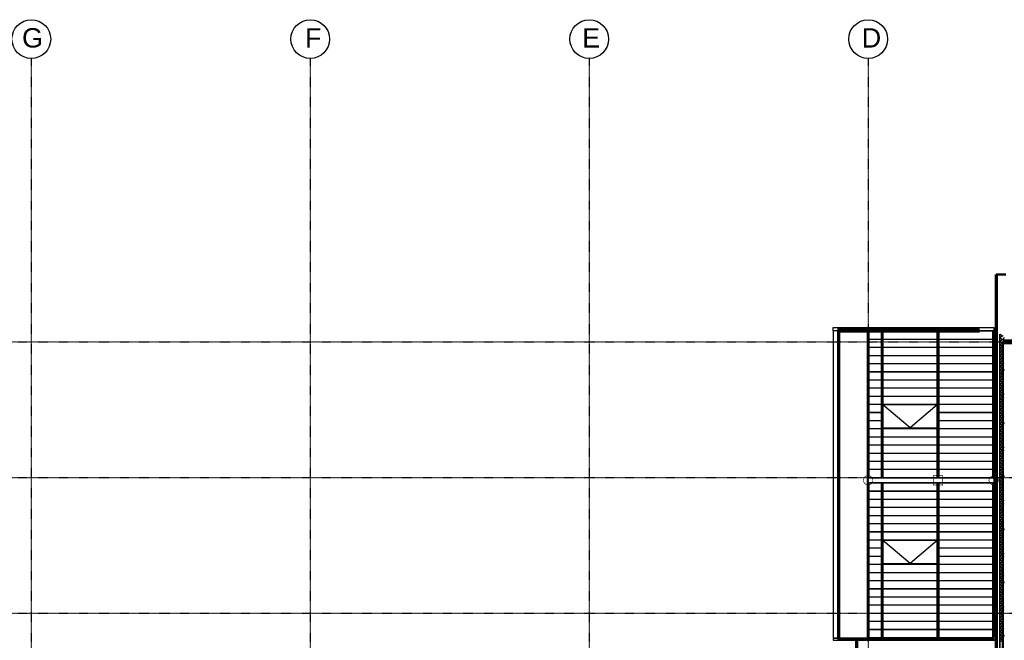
# Model space of a CAD drawing. Header units: millimetres. Extents: x 361 to 67326, y 666 to 56869.
# Tile 64 of 129: x 16159 to 41573, y 40852 to 56869. Entities that reach past the tile are written whole.
import ezdxf

# ---------------------------------------------------------------- set-up
doc = ezdxf.new("R2010")
doc.units = ezdxf.units.MM
doc.linetypes.add('DASHDOT', pattern=[25.4, 12.7, -6.35, 0, -6.35])
for name, color, linetype in [('alu uprof', 3, 'Continuous'), ('beugels', 3, 'Continuous'), ('keramiek', 1, 'Continuous'), ('kozijn', 2, 'Continuous'), ('stramien', 1, 'DASHDOT'), ('vanarris', 253, 'Continuous')]:
    doc.layers.add(name, color=color, linetype=linetype)
doc.styles.get("Standard").update_dxf_attribs({"font": 'arial.ttf'})

# ---------------------------------------------------------------- blocks, each defined once
blk = doc.blocks.new('*U72')
at = {"layer": 'stramien', "color": 1, "ltscale": 0.5}
blk.add_lwpolyline([(0, 21501), (0, -25501)], dxfattribs=at)
blk = doc.blocks.new('*U71')
at = {"layer": 'stramien', "color": 0, "linetype": 'ByBlock', "lineweight": -2, "transparency": 16777216}
for p in [(7200, 0), (14400, 0), (21600, 0), (28800, 0)]:
    blk.add_blockref('*U72', p, dxfattribs=at)
blk = doc.blocks.new('*U396')
at = {"layer": 'keramiek'}
blk.add_lwpolyline([(20, -100), (340, -100), (340, 100), (20, 100)], close=True, dxfattribs=at)
blk = doc.blocks.new('*U397')
at = {"layer": 'alu uprof', "color": 0, "linetype": 'ByBlock', "lineweight": -2, "transparency": 16777216}
for p in [(0, 3780), (0, 3570), (0, 3360), (0, 3150), (0, 2940), (0, 2730), (0, 2520), (0, 2310), (0, 2100), (0, 1890), (0, 1680), (0, 1470), (0, 1260), (0, 1050), (0, 840), (0, 630), (0, 420), (0, 210), (0, 0)]:
    blk.add_blockref('*U396', p, dxfattribs=at)
blk = doc.blocks.new('*U394')
at = {"layer": 'keramiek'}
blk.add_lwpolyline([(-700, -100), (700, -100), (700, 100), (-700, 100)], close=True, dxfattribs=at)
blk = doc.blocks.new('*U395')
at = {"layer": 'keramiek', "color": 0, "linetype": 'ByBlock', "lineweight": -2, "transparency": 16777216}
for p in [(0, 1680), (0, 1470), (0, 1260), (0, 1050), (0, 840), (0, 630), (0, 420), (0, 210), (0, 0)]:
    blk.add_blockref('*U394', p, dxfattribs=at)
blk = doc.blocks.new('*U387')
at = {"layer": 'keramiek'}
blk.add_lwpolyline([(-700, -100), (700, -100), (700, 100), (-700, 100)], close=True, dxfattribs=at)
blk = doc.blocks.new('*U386')
at = {"layer": 'keramiek', "color": 0, "linetype": 'ByBlock', "lineweight": -2, "transparency": 16777216}
for p in [(0, 3780), (0, 3570), (0, 3360), (0, 3150), (0, 2940), (0, 2730), (0, 2520), (0, 2310), (0, 2100), (0, 1890), (0, 1680), (0, 1470), (0, 1260), (0, 1050), (0, 840), (0, 630), (0, 420), (0, 210), (0, 0)]:
    blk.add_blockref('*U387', p, dxfattribs=at)
blk = doc.blocks.new('*U388')
at = {"layer": 'keramiek'}
blk.add_lwpolyline([(-700, -100), (700, -100), (700, 100), (-700, 100)], close=True, dxfattribs=at)
blk = doc.blocks.new('*U389')
at = {"layer": 'keramiek', "color": 0, "linetype": 'ByBlock', "lineweight": -2, "transparency": 16777216}
for p in [(0, 1260), (0, 1050), (0, 840), (0, 630), (0, 420), (0, 210), (0, 0)]:
    blk.add_blockref('*U388', p, dxfattribs=at)
blk = doc.blocks.new('*U392')
at = {"layer": 'keramiek'}
blk.add_lwpolyline([(20, -100), (340, -100), (340, 100), (20, 100)], close=True, dxfattribs=at)
blk = doc.blocks.new('*U393')
at = {"layer": 'alu uprof', "color": 0, "linetype": 'ByBlock', "lineweight": -2, "transparency": 16777216}
for p in [(0, 3570), (0, 3360), (0, 3150), (0, 2940), (0, 2730), (0, 2520), (0, 2310), (0, 2100), (0, 1890), (0, 1680), (0, 1470), (0, 1260), (0, 1050), (0, 840), (0, 630), (0, 420), (0, 210), (0, 0)]:
    blk.add_blockref('*U392', p, dxfattribs=at)
blk = doc.blocks.new('*U390')
at = {"layer": 'keramiek'}
blk.add_lwpolyline([(-700, -100), (700, -100), (700, 100), (-700, 100)], close=True, dxfattribs=at)
blk = doc.blocks.new('*U391')
at = {"layer": 'keramiek', "color": 0, "linetype": 'ByBlock', "lineweight": -2, "transparency": 16777216}
for p in [(0, 1050), (0, 840), (0, 630), (0, 420), (0, 210), (0, 0)]:
    blk.add_blockref('*U390', p, dxfattribs=at)
blk = doc.blocks.new('*U401')
at = {"layer": 'keramiek'}
blk.add_lwpolyline([(-700, -100), (700, -100), (700, 100), (-700, 100)], close=True, dxfattribs=at)
blk = doc.blocks.new('*U400')
at = {"layer": 'keramiek', "color": 0, "linetype": 'ByBlock', "lineweight": -2, "transparency": 16777216}
for p in [(0, 3570), (0, 3360), (0, 3150), (0, 2940), (0, 2730), (0, 2520), (0, 2310), (0, 2100), (0, 1890), (0, 1680), (0, 1470), (0, 1260), (0, 1050), (0, 840), (0, 630), (0, 420), (0, 210), (0, 0)]:
    blk.add_blockref('*U401', p, dxfattribs=at)
blk = doc.blocks.new('*U398')
at = {"layer": 'keramiek'}
blk.add_lwpolyline([(-700, -100), (700, -100), (700, 100), (-700, 100)], close=True, dxfattribs=at)
blk = doc.blocks.new('*U399')
at = {"layer": 'keramiek', "color": 0, "linetype": 'ByBlock', "lineweight": -2, "transparency": 16777216}
for p in [(0, 1680), (0, 1470), (0, 1260), (0, 1050), (0, 840), (0, 630), (0, 420), (0, 210), (0, 0)]:
    blk.add_blockref('*U398', p, dxfattribs=at)

msp = doc.modelspace()

# ---------------------------------------------------------------- linework, layer by layer
at = {"layer": 'alu uprof'}
for points in [[(41298.9, 48836.2), (37158.9, 48836.2), (37158.9, 48928.7), (41298.9, 48928.7)], [(37158.9, 40916.2), (38038.9, 40916.2), (38038.9, 48836.2), (37158.9, 48836.2)], [(41298.9, 44916.2), (38058.9, 44916.2), (38058.9, 45046.2), (41298.9, 45046.2)], [(37158.9, 40856.2), (41298.9, 40856.2), (41298.9, 40896.2), (37158.9, 40896.2)]]:
    msp.add_lwpolyline(points, close=True, dxfattribs=at)
for points in [[(38058.9, 48826.2), (38058.9, 45056.2)], [(38418.9, 48826.2), (38418.9, 45056.2)], [(39858.9, 48826.2), (39858.9, 45056.2)], [(41298.9, 48826.2), (41298.9, 45056.2)], [(38058.9, 44906.2), (38058.9, 40926.2)], [(38418.9, 44906.2), (38418.9, 40926.2)], [(39858.9, 44906.2), (39858.9, 40926.2)], [(41298.9, 44906.2), (41298.9, 40926.2)]]:
    msp.add_lwpolyline(points, dxfattribs=at)
at = {"layer": 'beugels', "color": 10, "const_width": 15}
for points in [[(38179, 44982.1, 0.4120639), (38058.9, 45101.3, 0.4123618), (37938.8, 44981.9, 0.4160677), (38058.9, 44861.1, 0.4163665)], [(41419, 44982.1, 0.4120639), (41298.9, 45101.3, 0.4123618), (41178.8, 44981.9, 0.4160677), (41298.9, 44861.1, 0.4163665)]]:
    msp.add_lwpolyline(points, format="xyb", close=True, dxfattribs=at)
at = {"layer": 'beugels', "color": 10, "const_width": 10}
for points in [[(38058.9, 44916.2), (38058.9, 45046.2)], [(41298.9, 44916.2), (41298.9, 45046.2)]]:
    msp.add_lwpolyline(points, dxfattribs=at)
at = {"layer": 'beugels', "color": 93, "const_width": 15}
msp.add_lwpolyline([(39978.9, 44861.2), (39738.9, 44861.2), (39738.9, 45101.2), (39978.9, 45101.2)], close=True, dxfattribs=at)
at = {"layer": 'kozijn'}
for points in [[(39838.9, 46926.2), (38438.9, 46926.2), (38438.9, 46336.2), (39838.9, 46336.2)], [(39838.9, 43426.2), (38438.9, 43426.2), (38438.9, 42836.2), (39838.9, 42836.2)]]:
    msp.add_lwpolyline(points, close=True, dxfattribs=at)
at = {"layer": 'kozijn', "color": 1}
for points in [[(39838.9, 46926.2), (39138.9, 46336.2), (38438.9, 46926.2)], [(39838.9, 43426.2), (39138.9, 42836.2), (38438.9, 43426.2)]]:
    msp.add_lwpolyline(points, dxfattribs=at)
at = {"layer": 'stramien', "color": 1, "ltscale": 0.5}
for points in [[(1736.5, 48551.2), (67326.2, 48551.2)], [(1736.5, 45051.2), (67326.2, 45051.2)], [(1736.5, 41551.2), (67326.2, 41551.2)]]:
    msp.add_lwpolyline(points, dxfattribs=at)
at = {"layer": 'stramien', "linetype": 'Continuous'}
for centre in [(16458.9, 56368.7), (23658.9, 56368.7), (30858.9, 56368.7), (38058.9, 56368.7)]:
    msp.add_circle(centre, 500, dxfattribs=at)
at = {"layer": 'vanarris', "lineweight": 50}
for p, q in [((41358.9, 50296.2), (41608.9, 50296.2)), ((37288.9, 48898.7), (40933.9, 48898.7)), ((37288.9, 48898.7), (37288.9, 48836.2)), ((41533.9, 48546.2), (41533.9, 16916.2)), ((37288.9, 40861.2), (37288.9, 40926.2)), ((38058.9, 40861.2), (37288.9, 40861.2)), ((38058.9, 40861.2), (38068.9, 40861.2)), ((38068.9, 40861.2), (41358.9, 40861.2))]:
    msp.add_line(p, q, dxfattribs=at)
at = {"layer": 'vanarris', "lineweight": 70}
for p, q in [((41358.9, 50296.2), (41358.9, 31125.3)), ((37288.9, 48836.2), (40933.9, 48836.2)), ((37288.9, 48836.2), (37288.9, 40926.2)), ((37758.9, 40861.2), (37758.9, 38411.2))]:
    msp.add_line(p, q, dxfattribs=at)
at = {"layer": 'vanarris', "lineweight": 35}
for p, q in [((41453.9, 48753.7), (41453.9, 31096.2)), ((41533.9, 48596.2), (52678.9, 48596.2))]:
    msp.add_line(p, q, dxfattribs=at)
at = {"layer": 'vanarris', "lineweight": 25}
for p, q in [((41453.9, 48753.7), (41533.9, 48708.7)), ((41533.9, 48708.7), (41453.9, 48661.2)), ((41453.9, 48661.2), (41533.9, 48616.2)), ((41533.9, 48616.2), (41453.9, 48568.7)), ((41453.9, 48568.7), (41533.9, 48523.7)), ((41533.9, 48596.2), (41578.9, 48676.2)), ((41533.9, 48523.7), (41453.9, 48476.2)), ((41453.9, 48476.2), (41533.9, 48431.2)), ((41533.9, 48431.2), (41453.9, 48383.7)), ((41453.9, 48383.7), (41533.9, 48338.7)), ((41533.9, 48338.7), (41453.9, 48291.2)), ((41453.9, 48291.2), (41533.9, 48246.2)), ((41533.9, 48503.7), (41558.9, 48491.2)), ((41558.9, 48491.2), (41533.9, 48471.2)), ((41533.9, 48246.2), (41453.9, 48198.7)), ((41453.9, 48198.7), (41533.9, 48153.7)), ((41533.9, 48153.7), (41453.9, 48106.2)), ((41453.9, 48106.2), (41533.9, 48061.2)), ((41533.9, 48061.2), (41453.9, 48013.7)), ((41453.9, 48013.7), (41533.9, 47968.7)), ((41533.9, 47968.7), (41453.9, 47923.7)), ((41453.9, 47923.7), (41533.9, 47876.2)), ((41533.9, 47876.2), (41453.9, 47831.2)), ((41453.9, 47831.2), (41533.9, 47783.7)), ((41533.9, 47783.7), (41453.9, 47738.7)), ((41533.9, 47863.7), (41553.9, 47853.7)), ((41533.9, 47808.7), (41558.9, 47813.7)), ((41543.9, 48023.7), (41541.4, 48006.2)), ((41541.4, 48006.2), (41553.9, 47998.7)), ((41556.4, 48013.7), (41546.4, 48026.2)), ((41553.9, 47998.7), (41556.4, 48013.7)), ((41553.9, 47853.7), (41566.4, 47836.2)), ((41558.9, 47813.7), (41568.9, 47836.2)), ((41453.9, 47738.7), (41533.9, 47691.2)), ((41533.9, 47691.2), (41453.9, 47646.2)), ((41453.9, 47646.2), (41533.9, 47598.7)), ((41533.9, 47598.7), (41453.9, 47553.7)), ((41453.9, 47553.7), (41533.9, 47506.2)), ((41548.9, 47603.7), (41533.9, 47623.7)), ((41533.9, 47588.7), (41548.9, 47603.7)), ((41533.9, 47506.2), (41453.9, 47461.2)), ((41453.9, 47461.2), (41533.9, 47413.7)), ((41533.9, 47413.7), (41453.9, 47368.7)), ((41453.9, 47368.7), (41533.9, 47321.2)), ((41533.9, 47321.2), (41453.9, 47276.2)), ((41453.9, 47276.2), (41533.9, 47228.7)), ((41533.9, 47228.7), (41453.9, 47183.7)), ((41453.9, 47183.7), (41533.9, 47136.2)), ((41533.9, 47136.2), (41453.9, 47091.2)), ((41453.9, 47091.2), (41533.9, 47043.7)), ((41533.9, 47043.7), (41453.9, 46998.7)), ((41533.9, 47133.7), (41558.9, 47118.7)), ((41558.9, 47118.7), (41533.9, 47098.7)), ((41538.9, 47201.2), (41536.4, 47223.7)), ((41536.4, 47223.7), (41553.9, 47213.7)), ((41556.4, 47188.7), (41538.9, 47201.2)), ((41553.9, 47213.7), (41553.9, 47188.7)), ((41453.9, 46998.7), (41533.9, 46951.2)), ((41533.9, 46951.2), (41453.9, 46906.2)), ((41453.9, 46906.2), (41533.9, 46858.7)), ((41533.9, 46858.7), (41453.9, 46813.7)), ((41453.9, 46813.7), (41533.9, 46768.7)), ((41533.9, 46768.7), (41453.9, 46721.2)), ((41453.9, 46721.2), (41533.9, 46676.2)), ((41533.9, 46676.2), (41453.9, 46628.7)), ((41453.9, 46628.7), (41533.9, 46583.7)), ((41533.9, 46583.7), (41453.9, 46536.2)), ((41453.9, 46536.2), (41533.9, 46491.2)), ((41543.9, 46651.2), (41541.4, 46633.7)), ((41541.4, 46633.7), (41553.9, 46626.2)), ((41556.4, 46643.7), (41546.4, 46653.7)), ((41553.9, 46626.2), (41556.4, 46643.7)), ((41533.9, 46491.2), (41453.9, 46443.7)), ((41453.9, 46443.7), (41533.9, 46398.7)), ((41533.9, 46398.7), (41453.9, 46351.2)), ((41453.9, 46351.2), (41533.9, 46306.2)), ((41533.9, 46306.2), (41453.9, 46258.7)), ((41453.9, 46258.7), (41533.9, 46213.7)), ((41533.9, 46491.2), (41553.9, 46483.7)), ((41533.9, 46436.2), (41558.9, 46441.2)), ((41548.9, 46231.2), (41533.9, 46253.7)), ((41553.9, 46483.7), (41566.4, 46466.2)), ((41558.9, 46441.2), (41568.9, 46466.2)), ((41533.9, 46213.7), (41453.9, 46166.2)), ((41453.9, 46166.2), (41533.9, 46121.2)), ((41533.9, 46121.2), (41453.9, 46073.7)), ((41453.9, 46073.7), (41533.9, 46028.7)), ((41533.9, 46028.7), (41453.9, 45981.2)), ((41533.9, 46216.2), (41548.9, 46231.2)), ((41453.9, 45981.2), (41533.9, 45936.2)), ((41533.9, 45936.2), (41453.9, 45888.7)), ((41453.9, 45888.7), (41533.9, 45843.7)), ((41533.9, 45843.7), (41453.9, 45796.2)), ((41453.9, 45796.2), (41533.9, 45751.2)), ((41533.9, 45751.2), (41453.9, 45703.7)), ((41533.9, 45761.2), (41558.9, 45748.7)), ((41558.9, 45748.7), (41533.9, 45728.7)), ((41538.9, 45828.7), (41536.4, 45853.7)), ((41536.4, 45853.7), (41553.9, 45841.2)), ((41556.4, 45818.7), (41538.9, 45828.7)), ((41553.9, 45841.2), (41553.9, 45818.7)), ((41453.9, 45703.7), (41533.9, 45658.7)), ((41533.9, 45658.7), (41453.9, 45613.7)), ((41453.9, 45613.7), (41533.9, 45566.2)), ((41533.9, 45566.2), (41453.9, 45521.2)), ((41453.9, 45521.2), (41533.9, 45473.7)), ((41533.9, 45473.7), (41453.9, 45428.7)), ((41453.9, 45428.7), (41533.9, 45381.2)), ((41533.9, 45381.2), (41453.9, 45336.2)), ((41453.9, 45336.2), (41533.9, 45288.7)), ((41533.9, 45288.7), (41453.9, 45243.7)), ((41453.9, 45243.7), (41533.9, 45196.2)), ((41543.9, 45278.7), (41541.4, 45261.2)), ((41541.4, 45261.2), (41553.9, 45256.2)), ((41556.4, 45271.2), (41546.4, 45281.2)), ((41553.9, 45256.2), (41556.4, 45271.2)), ((41533.9, 45196.2), (41453.9, 45151.2)), ((41453.9, 45151.2), (41533.9, 45103.7)), ((41533.9, 45103.7), (41453.9, 45058.7)), ((41453.9, 45058.7), (41533.9, 45011.2)), ((41533.9, 45011.2), (41453.9, 44966.2)), ((41533.9, 45121.2), (41553.9, 45111.2)), ((41533.9, 45066.2), (41558.9, 45068.7)), ((41553.9, 45111.2), (41566.4, 45093.7)), ((41558.9, 45068.7), (41568.9, 45093.7)), ((41453.9, 44966.2), (41533.9, 44918.7)), ((41533.9, 44918.7), (41453.9, 44873.7)), ((41453.9, 44873.7), (41533.9, 44826.2)), ((41533.9, 44826.2), (41453.9, 44781.2)), ((41453.9, 44781.2), (41533.9, 44733.7)), ((41533.9, 44733.7), (41453.9, 44688.7)), ((41548.9, 44858.7), (41533.9, 44881.2)), ((41533.9, 44843.7), (41548.9, 44858.7)), ((41453.9, 44688.7), (41533.9, 44641.2)), ((41533.9, 44641.2), (41453.9, 44596.2)), ((41453.9, 44596.2), (41533.9, 44548.7)), ((41533.9, 44548.7), (41453.9, 44503.7)), ((41453.9, 44503.7), (41533.9, 44458.7)), ((41538.9, 44456.2), (41536.4, 44481.2)), ((41536.4, 44481.2), (41553.9, 44471.2)), ((41533.9, 44458.7), (41453.9, 44411.2)), ((41453.9, 44411.2), (41533.9, 44366.2)), ((41533.9, 44366.2), (41453.9, 44318.7)), ((41453.9, 44318.7), (41533.9, 44273.7)), ((41533.9, 44273.7), (41453.9, 44226.2)), ((41453.9, 44226.2), (41533.9, 44181.2)), ((41533.9, 44388.7), (41558.9, 44376.2)), ((41558.9, 44376.2), (41533.9, 44356.2)), ((41556.4, 44446.2), (41538.9, 44456.2)), ((41553.9, 44471.2), (41553.9, 44446.2)), ((41533.9, 44181.2), (41453.9, 44133.7)), ((41453.9, 44133.7), (41533.9, 44088.7)), ((41533.9, 44088.7), (41453.9, 44041.2)), ((41453.9, 44041.2), (41533.9, 43996.2)), ((41533.9, 43996.2), (41453.9, 43948.7)), ((41453.9, 43948.7), (41533.9, 43903.7)), ((41533.9, 43903.7), (41453.9, 43856.2)), ((41453.9, 43856.2), (41533.9, 43811.2)), ((41533.9, 43811.2), (41453.9, 43763.7)), ((41453.9, 43763.7), (41533.9, 43718.7)), ((41533.9, 43718.7), (41453.9, 43671.2)), ((41533.9, 43748.7), (41553.9, 43738.7)), ((41543.9, 43908.7), (41541.4, 43891.2)), ((41541.4, 43891.2), (41553.9, 43883.7)), ((41556.4, 43898.7), (41546.4, 43911.2)), ((41553.9, 43883.7), (41556.4, 43898.7)), ((41553.9, 43738.7), (41566.4, 43721.2)), ((41558.9, 43698.7), (41568.9, 43721.2)), ((41453.9, 43671.2), (41533.9, 43626.2)), ((41533.9, 43626.2), (41453.9, 43578.7)), ((41453.9, 43578.7), (41533.9, 43533.7)), ((41533.9, 43533.7), (41453.9, 43486.2)), ((41453.9, 43486.2), (41533.9, 43441.2)), ((41533.9, 43693.7), (41558.9, 43698.7)), ((41548.9, 43488.7), (41533.9, 43511.2)), ((41533.9, 43473.7), (41548.9, 43488.7)), ((41533.9, 43441.2), (41453.9, 43393.7)), ((41453.9, 43393.7), (41533.9, 43348.7)), ((41533.9, 43348.7), (41453.9, 43303.7)), ((41453.9, 43303.7), (41533.9, 43256.2)), ((41533.9, 43256.2), (41453.9, 43211.2)), ((41453.9, 43211.2), (41533.9, 43163.7)), ((41533.9, 43163.7), (41453.9, 43118.7)), ((41453.9, 43118.7), (41533.9, 43071.2)), ((41533.9, 43071.2), (41453.9, 43026.2)), ((41453.9, 43026.2), (41533.9, 42978.7)), ((41533.9, 42978.7), (41453.9, 42933.7)), ((41533.9, 43018.7), (41558.9, 43003.7)), ((41558.9, 43003.7), (41533.9, 42986.2)), ((41538.9, 43086.2), (41536.4, 43108.7)), ((41536.4, 43108.7), (41553.9, 43098.7)), ((41556.4, 43073.7), (41538.9, 43086.2)), ((41553.9, 43098.7), (41553.9, 43073.7)), ((41453.9, 42933.7), (41533.9, 42886.2)), ((41533.9, 42886.2), (41453.9, 42841.2)), ((41453.9, 42841.2), (41533.9, 42793.7)), ((41533.9, 42793.7), (41453.9, 42748.7)), ((41453.9, 42748.7), (41533.9, 42701.2)), ((41533.9, 42701.2), (41453.9, 42656.2)), ((41453.9, 42656.2), (41533.9, 42608.7)), ((41533.9, 42608.7), (41453.9, 42563.7)), ((41453.9, 42563.7), (41533.9, 42516.2)), ((41533.9, 42516.2), (41453.9, 42471.2)), ((41453.9, 42471.2), (41533.9, 42423.7)), ((41543.9, 42536.2), (41541.4, 42518.7)), ((41541.4, 42518.7), (41553.9, 42513.7)), ((41556.4, 42528.7), (41546.4, 42538.7)), ((41553.9, 42513.7), (41556.4, 42528.7)), ((41533.9, 42423.7), (41453.9, 42378.7)), ((41453.9, 42378.7), (41533.9, 42331.2)), ((41533.9, 42331.2), (41453.9, 42286.2)), ((41453.9, 42286.2), (41533.9, 42238.7)), ((41533.9, 42238.7), (41453.9, 42193.7)), ((41453.9, 42193.7), (41533.9, 42148.7)), ((41533.9, 42376.2), (41553.9, 42368.7)), ((41533.9, 42321.2), (41558.9, 42326.2)), ((41553.9, 42368.7), (41566.4, 42351.2)), ((41558.9, 42326.2), (41568.9, 42351.2)), ((41533.9, 42148.7), (41453.9, 42101.2)), ((41453.9, 42101.2), (41533.9, 42056.2)), ((41533.9, 42056.2), (41453.9, 42008.7)), ((41453.9, 42008.7), (41533.9, 41963.7)), ((41533.9, 41963.7), (41453.9, 41916.2)), ((41548.9, 42116.2), (41533.9, 42138.7)), ((41533.9, 42101.2), (41548.9, 42116.2)), ((41453.9, 41916.2), (41533.9, 41871.2)), ((41533.9, 41871.2), (41453.9, 41823.7)), ((41453.9, 41823.7), (41533.9, 41778.7)), ((41533.9, 41778.7), (41453.9, 41731.2)), ((41453.9, 41731.2), (41533.9, 41686.2)), ((41533.9, 41686.2), (41453.9, 41638.7)), ((41538.9, 41713.7), (41536.4, 41738.7)), ((41536.4, 41738.7), (41553.9, 41726.2)), ((41556.4, 41703.7), (41538.9, 41713.7)), ((41553.9, 41726.2), (41553.9, 41703.7)), ((41453.9, 41638.7), (41533.9, 41593.7)), ((41533.9, 41593.7), (41453.9, 41546.2)), ((41453.9, 41546.2), (41533.9, 41501.2)), ((41533.9, 41501.2), (41453.9, 41453.7)), ((41453.9, 41453.7), (41533.9, 41408.7)), ((41533.9, 41646.2), (41558.9, 41633.7)), ((41558.9, 41633.7), (41533.9, 41613.7)), ((41533.9, 41408.7), (41453.9, 41361.2)), ((41453.9, 41361.2), (41533.9, 41316.2)), ((41533.9, 41316.2), (41453.9, 41268.7)), ((41453.9, 41268.7), (41533.9, 41223.7)), ((41533.9, 41223.7), (41453.9, 41176.2)), ((41453.9, 41176.2), (41533.9, 41131.2)), ((41533.9, 41131.2), (41453.9, 41083.7)), ((41453.9, 41083.7), (41533.9, 41038.7)), ((41533.9, 41038.7), (41453.9, 40993.7)), ((41453.9, 40993.7), (41533.9, 40946.2)), ((41533.9, 40946.2), (41453.9, 40901.2)), ((41533.9, 41006.2), (41553.9, 40996.2)), ((41533.9, 40951.2), (41558.9, 40953.7)), ((41543.9, 41166.2), (41541.4, 41146.2)), ((41541.4, 41146.2), (41553.9, 41141.2)), ((41556.4, 41156.2), (41546.4, 41166.2)), ((41553.9, 41141.2), (41556.4, 41156.2)), ((41553.9, 40996.2), (41566.4, 40978.7)), ((41558.9, 40953.7), (41568.9, 40978.7)), ((41453.9, 40901.2), (41533.9, 40853.7)), ((41533.9, 40853.7), (41453.9, 40808.7))]:
    msp.add_line(p, q, dxfattribs=at)
at = {"layer": 'vanarris', "lineweight": 90}
msp.add_line((52658.9, 48546.2), (41533.9, 48546.2), dxfattribs=at)

# ---------------------------------------------------------------- block references
at = {"layer": 'alu uprof'}
for name, p in [('*U393', (38058.9, 45156.2)), ('*U397', (38058.9, 41026.2))]:
    msp.add_blockref(name, p, dxfattribs=at)
at = {"layer": 'keramiek'}
for name, p in [('*U399', (39138.9, 47046.2)), ('*U400', (40578.9, 45156.2)), ('*U391', (39138.9, 45156.2)), ('*U389', (39138.9, 43546.2)), ('*U386', (40578.9, 41026.2)), ('*U395', (39138.9, 41026.2))]:
    msp.add_blockref(name, p, dxfattribs=at)
at = {"layer": 'stramien'}
msp.add_blockref('*U71', (9258.9, 34362.5), dxfattribs=at)

# ---------------------------------------------------------------- texts
at = {"layer": 'stramien', "char_height": 500, "attachment_point": 1}
for s, insert in [('G', (16219.4, 56650.1)), ('F', (23522.8, 56650.1)), ('E', (30676.2, 56650.1)), ('D', (37891, 56650.1))]:
    msp.add_mtext_dynamic_manual_height_columns(s, width=537.467, gutter_width=12.5, heights=[0], dxfattribs=dict(at, insert=insert))

doc.saveas('drawing.dxf')
